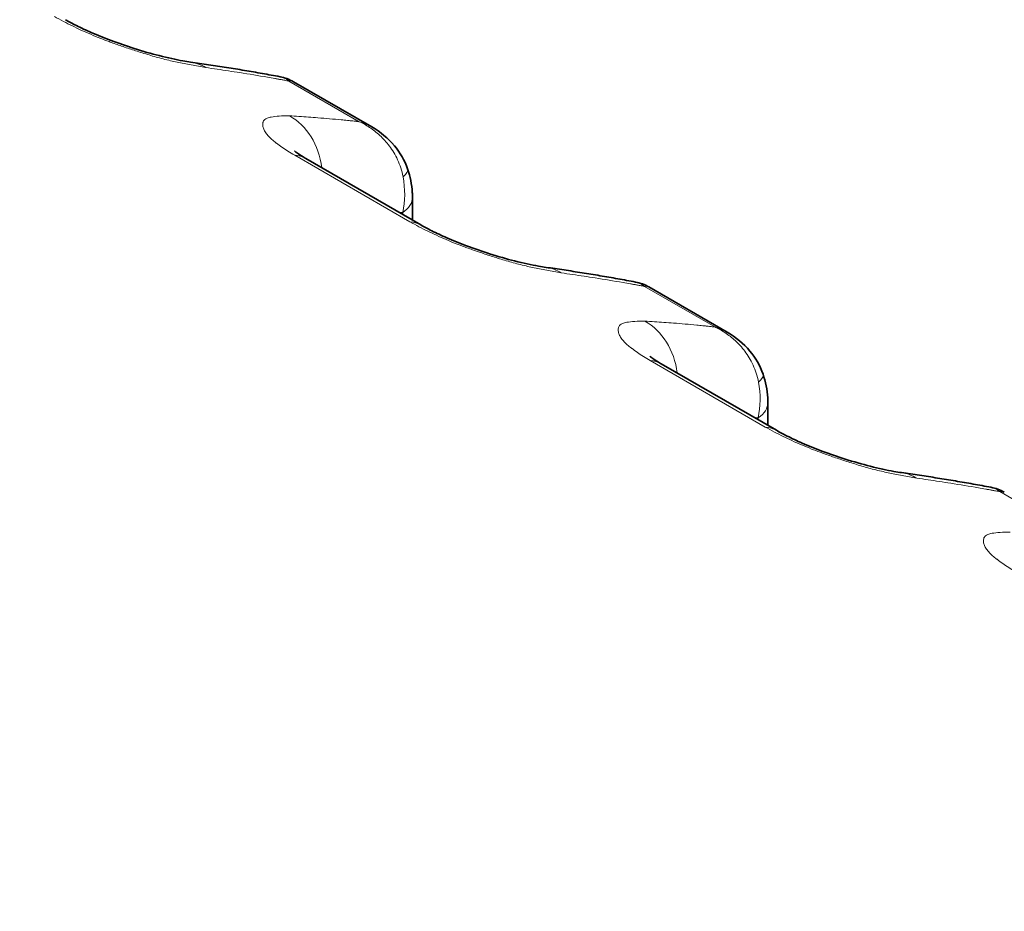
# Model space of a CAD drawing. Header units: millimetres. Extents: x 5 to 415, y 5 to 292.
# Tile 137 of 199: x 321.35 to 324.89, y 251.09 to 254.3. Entities that reach past the tile are written whole.
import ezdxf

# ---------------------------------------------------------------- set-up
doc = ezdxf.new("R2010")
doc.units = ezdxf.units.MM
doc.layers.add('Sichtbar (ISO)', color=7, linetype='Continuous', lineweight=35)
doc.layers.add('Sichtbar schmal (ISO)', color=7, linetype='Continuous', lineweight=18)

msp = doc.modelspace()

# ---------------------------------------------------------------- linework, layer by layer
at = {"layer": 'Sichtbar (ISO)'}
for p, q in [((322.33267597, 254.07326786), (322.33268735, 254.07326129)), ((322.61459323, 253.91050437), (322.33268826, 254.07326228)), ((322.7908801, 253.55844135), (322.37715663, 253.79730471)), ((322.76057416, 253.65840087), (322.76057416, 253.5759385)), ((323.61004689, 253.33577741), (323.61005828, 253.33577084)), ((323.89196415, 253.17301393), (323.61005918, 253.33577184)), ((324.06825103, 252.82095091), (323.65452756, 253.05981426)), ((324.03794509, 252.92091043), (324.03794509, 252.83844805)), ((324.88741781, 252.59828697), (324.8874292, 252.5982804))]:
    msp.add_line(p, q, dxfattribs=at)
for centre, start_param, end_param in [((322.25215663, 253.58079836), 0, 0.0003776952), ((322.6658801, 253.341935), 6.2827988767, 6.2831853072), ((323.52952756, 252.84330791), 0, 0.0003776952), ((323.94325103, 252.60444456), 6.2827988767, 6.2831853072)]:
    msp.add_ellipse(centre, major_axis=(0.125, 0.21650635), ratio=0.5773502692, start_param=start_param, end_param=end_param, dxfattribs=at)
for points, knots in [([(293.75771256, 266.096062), (298.92426688, 263.1131705), (304.0908212, 260.13027899), (314.42392984, 254.16449598), (319.59048415, 251.18160448), (324.75701338, 248.19869781)], [0.0000081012, 0.0000081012, 0.0000081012, 0.0000081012, 4.3839604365, 4.3839604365, 8.7679127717, 8.7679127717, 8.7679127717, 8.7679127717]), ([(309.36347627, 257.21065464), (311.94676485, 255.71918285), (314.53005343, 254.22771106), (319.69663059, 251.24476749), (322.27991917, 249.7532957), (324.86321487, 248.26182823)], [-4.3840048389, -4.3840048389, -4.3840048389, -4.3840048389, -2.1920049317, -2.1920049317, -0.0000050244, -0.0000050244, -0.0000050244, -0.0000050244]), ([(321.51355747, 254.2959039), (321.52482667, 254.28938756), (321.53828238, 254.28216176), (321.56922372, 254.26665867), (321.58740523, 254.2581796), (321.62899384, 254.24003957), (321.65313919, 254.23030682), (321.7049522, 254.21087159), (321.73316506, 254.20117896), (321.79164291, 254.18265534), (321.82221686, 254.17397728), (321.8819287, 254.15876948), (321.9111941, 254.15246199), (321.94567147, 254.14632343), (321.95488549, 254.14485808), (321.96321251, 254.14368938)], [0, 0, 0, 0, 0.01121291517, 0.01121291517, 0.02397808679, 0.02397808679, 0.0394077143, 0.0394077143, 0.0571825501, 0.0571825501, 0.07772431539, 0.07772431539, 0.10086043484, 0.10086043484, 0.1102011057, 0.1102011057, 0.1102011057, 0.1102011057]), ([(321.96321268, 254.14369058), (321.98483442, 254.14065663), (322.00641783, 254.13752744), (322.04950828, 254.1310784), (322.07101531, 254.12775854), (322.11395073, 254.1209284), (322.13537911, 254.11741811), (322.17815622, 254.11020715), (322.19950495, 254.10650648), (322.24212177, 254.09891484), (322.26338986, 254.09502386), (322.28461713, 254.09103777)], [0.530186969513, 0.530186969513, 0.530186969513, 0.530186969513, 0.536686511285, 0.536686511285, 0.543186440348, 0.543186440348, 0.549686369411, 0.549686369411, 0.556186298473, 0.556186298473, 0.562686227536, 0.562686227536, 0.562686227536, 0.562686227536]), ([(322.61468362, 253.91045172), (322.64505998, 253.89289123), (322.67297793, 253.86999903), (322.71603089, 253.81873123), (322.73264521, 253.79026493), (322.74305225, 253.76006525)], [0, 0, 0, 0, 0.021203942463, 0.021203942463, 0.040473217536, 0.040473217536, 0.040473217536, 0.040473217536]), ([(322.33670289, 253.8241298), (322.33670289, 253.8241298), (322.33753455, 253.8233853), (322.34144787, 253.82027967), (322.34541535, 253.81731489), (322.35692622, 253.8095121), (322.36510218, 253.80433601), (322.37531016, 253.79837264), (322.37620429, 253.79785373), (322.37710941, 253.79733195)], [0.04565749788, 0.04565749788, 0.04565749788, 0.04565749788, 0.051319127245, 0.051319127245, 0.059485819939, 0.059485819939, 0.068998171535, 0.068998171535, 0.069898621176, 0.069898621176, 0.069898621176, 0.069898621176]), ([(322.74305215, 253.76006555), (322.7525801, 253.7324197), (322.75839456, 253.70364109), (322.76040319, 253.66976279), (322.76057413, 253.66407259), (322.76057416, 253.65840114)], [0, 0, 0, 0, 0.017736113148, 0.017736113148, 0.021321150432, 0.021321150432, 0.021321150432, 0.021321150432]), ([(322.7909284, 253.55841345), (322.8021976, 253.55189711), (322.81565331, 253.54467132), (322.84659464, 253.52916823), (322.86477615, 253.52068915), (322.90636476, 253.50254912), (322.93051012, 253.49281637), (322.98232313, 253.47338114), (323.01053598, 253.46368852), (323.06901384, 253.44516489), (323.09958779, 253.43648683), (323.15929963, 253.42127903), (323.18856503, 253.41497154), (323.2230424, 253.40883298), (323.23225641, 253.40736763), (323.24058344, 253.40619894)], [0, 0, 0, 0, 0.01121291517, 0.01121291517, 0.02397808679, 0.02397808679, 0.0394077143, 0.0394077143, 0.05718255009, 0.05718255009, 0.07772431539, 0.07772431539, 0.10086043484, 0.10086043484, 0.1102011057, 0.1102011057, 0.1102011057, 0.1102011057]), ([(323.24058361, 253.40620013), (323.26220535, 253.40316618), (323.28378875, 253.40003699), (323.3268792, 253.39358795), (323.34838624, 253.39026809), (323.39132165, 253.38343795), (323.41275003, 253.37992766), (323.45552714, 253.3727167), (323.47687588, 253.36901603), (323.5194927, 253.36142439), (323.54076078, 253.35753342), (323.56198806, 253.35354732)], [0.530186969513, 0.530186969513, 0.530186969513, 0.530186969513, 0.536686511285, 0.536686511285, 0.543186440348, 0.543186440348, 0.549686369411, 0.549686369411, 0.556186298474, 0.556186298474, 0.562686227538, 0.562686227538, 0.562686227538, 0.562686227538]), ([(323.89205455, 253.17296127), (323.9224309, 253.15540078), (323.95034885, 253.13250858), (323.99340182, 253.08124078), (324.01001613, 253.05277448), (324.02042318, 253.0225748)], [0, 0, 0, 0, 0.021203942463, 0.021203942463, 0.040473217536, 0.040473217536, 0.040473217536, 0.040473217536]), ([(323.61407381, 253.08663935), (323.61407381, 253.08663935), (323.61490548, 253.08589485), (323.6188188, 253.08278922), (323.62278627, 253.07982444), (323.63429715, 253.07202166), (323.6424731, 253.06684556), (323.65268109, 253.0608822), (323.65357522, 253.06036329), (323.65448034, 253.0598415)], [0.045657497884, 0.045657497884, 0.045657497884, 0.045657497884, 0.051319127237, 0.051319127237, 0.059485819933, 0.059485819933, 0.06899817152, 0.06899817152, 0.069898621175, 0.069898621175, 0.069898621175, 0.069898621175]), ([(324.02042307, 253.02257511), (324.02995103, 252.99492926), (324.03576548, 252.96615064), (324.03777411, 252.93227235), (324.03794506, 252.92658215), (324.03794509, 252.9209107)], [0, 0, 0, 0, 0.017736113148, 0.017736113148, 0.021321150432, 0.021321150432, 0.021321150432, 0.021321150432]), ([(324.06829932, 252.820923), (324.07956852, 252.81440666), (324.09302423, 252.80718087), (324.12396557, 252.79167778), (324.14214707, 252.78319871), (324.18373569, 252.76505867), (324.20788104, 252.75532593), (324.25969405, 252.73589069), (324.28790691, 252.72619807), (324.34638476, 252.70767445), (324.37695871, 252.69899638), (324.43667055, 252.68378858), (324.46593595, 252.6774811), (324.50041332, 252.67134254), (324.50962733, 252.66987719), (324.51795436, 252.66870849)], [0, 0, 0, 0, 0.01121291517, 0.01121291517, 0.02397808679, 0.02397808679, 0.0394077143, 0.0394077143, 0.05718255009, 0.05718255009, 0.07772431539, 0.07772431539, 0.10086043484, 0.10086043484, 0.1102011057, 0.1102011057, 0.1102011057, 0.1102011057]), ([(324.51795453, 252.66870968), (324.53957627, 252.66567574), (324.56115968, 252.66254654), (324.60425013, 252.6560975), (324.62575716, 252.65277765), (324.66869258, 252.6459475), (324.69012096, 252.64243721), (324.73289807, 252.63522625), (324.7542468, 252.63152559), (324.79686362, 252.62393394), (324.81813171, 252.62004297), (324.83935898, 252.61605688)], [0.530186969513, 0.530186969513, 0.530186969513, 0.530186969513, 0.536686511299, 0.536686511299, 0.543186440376, 0.543186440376, 0.549686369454, 0.549686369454, 0.556186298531, 0.556186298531, 0.562686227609, 0.562686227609, 0.562686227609, 0.562686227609])]:
    msp.add_open_spline(points, degree=3, knots=knots, dxfattribs=at)
for points in [[(322.28461742, 254.09103929), (322.30140175, 254.08789172), (322.31788434, 254.0817966), (322.33267672, 254.0732685)], [(322.61468247, 253.91045111), (322.61465227, 253.91046857), (322.61462208, 253.91048601), (322.61459187, 253.91050345)], [(323.56198834, 253.35354884), (323.57877267, 253.35040128), (323.59525526, 253.34430615), (323.61004764, 253.33577806)], [(323.89205339, 253.17296066), (323.8920232, 253.17297812), (323.891993, 253.17299557), (323.89196279, 253.17301301)], [(324.83935927, 252.6160584), (324.8561436, 252.61291083), (324.87262619, 252.60681571), (324.88741857, 252.59828761)]]:
    msp.add_open_spline(points, degree=3, dxfattribs=at)
at = {"layer": 'Sichtbar schmal (ISO)'}
for p, q in [((322.3165306, 254.07545968), (322.56935941, 253.92948888)), ((322.33419476, 253.94073266), (322.33419473, 253.94073421)), ((322.33738606, 253.80883864), (322.75110953, 253.56997528)), ((322.72548087, 253.6027339), (322.72548087, 253.59619962)), ((323.59390152, 253.33796923), (323.84673033, 253.19199844)), ((323.61156569, 253.20324221), (323.61156565, 253.20324376)), ((323.61475699, 253.07134819), (324.02848046, 252.83248484)), ((324.00285179, 252.86524345), (324.00285179, 252.85870917)), ((324.87127245, 252.60047879), (325.1594566, 252.43409558))]:
    msp.add_line(p, q, dxfattribs=at)
for centre, major_axis, ratio, start_param, end_param in [((321.92846947, 253.89611653), (0.03473935, 0.24757459), 0.7447435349, 5.9720320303, 6.2831643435), ((316.27497399, 240.89924422), (8.40335929, 12.21295619), 0.6254715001, 0.2800185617, 0.2902988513), ((316.27496467, 240.89925063), (8.40335892, 12.21295565), 0.6254715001, 0.2772899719, 0.2800185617), ((316.27493334, 240.89927219), (8.40335765, 12.21295381), 0.6254715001, 0.2743311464, 0.2755387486), ((322.22858354, 253.72284554), (0.01410724, 0.24960165), 0.8315663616, 4.9257870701, 5.9047544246), ((317.49922547, 240.19079483), (6.46392549, 13.34291889), 0.5248348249, 0.1924160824, 0.202696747), ((317.49923663, 240.19078942), (6.4639252, 13.34291829), 0.5248348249, 0.1897180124, 0.1924160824), ((317.49927399, 240.19077133), (6.46392423, 13.34291628), 0.5248348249, 0.1867646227, 0.1879351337), ((322.25215663, 253.58079836), (0.125, 0.21650635), 0.5773502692, 0.0003776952, 0.2823133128), ((322.60123863, 253.71118892), (0.14181349, 0.04887673), 0.2601606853, 5.7009537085, 6.2831743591), ((322.53841929, 253.69480099), (0.04526728, -0.25120144), 0.7515686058, 1.0644897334, 1.5823592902), ((322.61057416, 253.65840087), (0.15, 0), 0.5773502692, 5.5850541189, 6.2831884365), ((317.68201359, 240.10224383), (6.35504315, 13.11816254), 0.5248348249, 0.1770023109, 0.1788171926), ((322.6658801, 253.341935), (0.125, 0.21650635), 0.5773502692, 0, 0.2823133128), ((323.2058404, 253.15862608), (0.03473935, 0.24757459), 0.7447435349, 5.9720320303, 6.2831643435), ((317.55234489, 240.16175379), (8.40335933, 12.21295617), 0.6254714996, 0.2800185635, 0.2902988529), ((317.55233558, 240.1617602), (8.40335895, 12.21295562), 0.6254714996, 0.2772899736, 0.2800185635), ((317.55230424, 240.16178176), (8.40335769, 12.21295378), 0.6254714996, 0.2743311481, 0.2755387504), ((323.50595447, 252.9853551), (0.01410724, 0.24960165), 0.8315663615, 4.9257870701, 5.9047544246), ((318.77659638, 239.45330439), (6.4639255, 13.34291888), 0.5248348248, 0.1924160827, 0.2026967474), ((318.77660755, 239.45329898), (6.46392521, 13.34291828), 0.5248348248, 0.1897180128, 0.1924160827), ((318.7766449, 239.45328088), (6.46392424, 13.34291628), 0.5248348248, 0.186764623, 0.187935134), ((323.52952756, 252.84330791), (0.125, 0.21650635), 0.5773502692, 0.0003776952, 0.2823133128), ((323.81579021, 252.95731055), (0.04526728, -0.25120145), 0.7515686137, 1.0644897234, 1.5823592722), ((323.87860955, 252.97369848), (0.14181349, 0.04887673), 0.2601606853, 5.7009537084, 6.2831743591), ((323.88794509, 252.92091043), (0.15, 0), 0.5773502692, 5.5850541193, 6.2831884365), ((318.95938451, 239.36475339), (6.35504316, 13.11816253), 0.5248348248, 0.1770023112, 0.178817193), ((323.94325103, 252.60444456), (0.125, 0.21650635), 0.5773502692, 0, 0.2823133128), ((324.48321132, 252.42113564), (0.03473935, 0.24757459), 0.7447435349, 5.9720320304, 6.2831643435), ((318.82971582, 239.42426334), (8.40335932, 12.21295617), 0.6254714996, 0.2800185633, 0.2902988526), ((318.8297065, 239.42426975), (8.40335895, 12.21295563), 0.6254714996, 0.2772899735, 0.2800185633), ((318.82967517, 239.42429131), (8.40335768, 12.21295379), 0.6254714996, 0.274331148, 0.2755387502)]:
    msp.add_ellipse(centre, major_axis=major_axis, ratio=ratio, start_param=start_param, end_param=end_param, dxfattribs=at)
for points, knots in [([(321.47373861, 254.30746573), (321.48451761, 254.30140122), (321.49550956, 254.29545299), (321.50660811, 254.2896477), (321.5171354, 254.28414122), (321.5277597, 254.27876331), (321.53840052, 254.27354317), (321.54873918, 254.26847126), (321.55909351, 254.26354827), (321.56937568, 254.25879862), (321.58093191, 254.25346044), (321.59242092, 254.24836586), (321.60414284, 254.24336313), (321.61578501, 254.23839443), (321.62766278, 254.23351473), (321.64011616, 254.2286083), (321.64986829, 254.22476612), (321.65997477, 254.22090828), (321.67058923, 254.2170021), (321.67330302, 254.21600341), (321.67605124, 254.21499776), (321.67882826, 254.21398766), (321.69227425, 254.20909691), (321.70639751, 254.20410767), (321.72056511, 254.19925688), (321.73576855, 254.19405144), (321.75101641, 254.18900777), (321.76559581, 254.18430442), (321.77372503, 254.18168192), (321.78164766, 254.17916315), (321.78925866, 254.1767633), (321.79788682, 254.17404271), (321.8060541, 254.1715368), (321.81399755, 254.16916481), (321.83113599, 254.16404712), (321.8472793, 254.15952182), (321.86447244, 254.15512709), (321.87312095, 254.15291645), (321.88202547, 254.15074609), (321.89136334, 254.14860813), (321.89890632, 254.14688112), (321.90679451, 254.14513795), (321.91495134, 254.14339498), (321.93097788, 254.13997039), (321.94802816, 254.13655182), (321.96569771, 254.1332185), (321.98255833, 254.13003779), (321.99999097, 254.12693597), (322.01787681, 254.12389719)], [0, 0, 0, 0, 0.0696834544, 0.0696834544, 0.0696834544, 0.1357801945, 0.1357801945, 0.1357801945, 0.2, 0.2, 0.2, 0.2721771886, 0.2721771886, 0.2721771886, 0.3438633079, 0.3438633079, 0.3438633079, 0.4, 0.4, 0.4, 0.4143524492, 0.4143524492, 0.4143524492, 0.4838452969, 0.4838452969, 0.4838452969, 0.5584189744, 0.5584189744, 0.5584189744, 0.6, 0.6, 0.6, 0.6471380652, 0.6471380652, 0.6471380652, 0.7488411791, 0.7488411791, 0.7488411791, 0.8, 0.8, 0.8, 0.8413253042, 0.8413253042, 0.8413253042, 0.9225212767, 0.9225212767, 0.9225212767, 1, 1, 1, 1]), ([(322.01787681, 254.12389719), (322.0315005, 254.12198488), (322.04523771, 254.12002141), (322.05886529, 254.1180284), (322.07252798, 254.11603025), (322.08608077, 254.11400314), (322.09962943, 254.11194123), (322.11317809, 254.10987932), (322.12672248, 254.10778229), (322.14020754, 254.10566532)], [0.00085647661, 0.00085647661, 0.00085647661, 0.00085647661, 0.33333333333, 0.33333333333, 0.33333333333, 0.66666666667, 0.66666666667, 0.66666666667, 1, 1, 1, 1]), ([(322.31653079, 254.07546012), (322.31128372, 254.07994583), (322.30515897, 254.08387711), (322.29849433, 254.08676838), (322.29412745, 254.08866283), (322.28953181, 254.09011742), (322.28461667, 254.09103983)], [0, 0, 0, 0, 0.2, 0.2, 0.2, 0.33104608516, 0.33104608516, 0.33104608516, 0.33104608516]), ([(322.28303722, 254.08153293), (322.28107469, 254.0818864), (322.27911981, 254.08223682), (322.27715805, 254.08258685), (322.27519629, 254.08293689), (322.27322764, 254.08328652), (322.27129372, 254.08362903), (322.26948101, 254.08395007), (322.26769879, 254.0842648), (322.2661839, 254.08453127)], [0, 0, 0, 0, 0.33333333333, 0.33333333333, 0.33333333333, 0.66666666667, 0.66666666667, 0.66666666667, 0.97910779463, 0.97910779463, 0.97910779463, 0.97910779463]), ([(322.29467176, 254.0794274), (322.29674878, 254.07905501), (322.29912225, 254.07862743), (322.30150576, 254.07819201), (322.30402316, 254.07773213), (322.30655182, 254.07726363), (322.30905975, 254.07680611), (322.31156767, 254.07634859), (322.31405486, 254.07590203), (322.31653078, 254.07546012)], [0.01772805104, 0.01772805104, 0.01772805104, 0.01772805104, 0.33333333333, 0.33333333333, 0.33333333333, 0.66666666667, 0.66666666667, 0.66666666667, 1, 1, 1, 1]), ([(322.31653079, 254.07546012), (322.32091185, 254.07633388), (322.32494355, 254.07616579), (322.32849087, 254.07508393), (322.32997086, 254.07463256), (322.33136659, 254.0740229), (322.33267597, 254.07326786)], [0, 0, 0, 0, 0.1488141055, 0.1488141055, 0.1488141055, 0.21090149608, 0.21090149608, 0.21090149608, 0.21090149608]), ([(322.31828415, 253.95045721), (322.30486016, 253.95054281), (322.29275019, 253.95021664), (322.28206326, 253.94953097), (322.27080469, 253.94880862), (322.26113084, 253.94767619), (322.25324535, 253.94621108), (322.25032997, 253.9456694), (322.24765829, 253.94508314), (322.2452397, 253.94446002), (322.24013345, 253.94314447), (322.23633349, 253.94156813), (322.23333675, 253.93979469), (322.22868175, 253.9370399), (322.22588953, 253.93384019), (322.22428033, 253.92980181), (322.22384781, 253.92871638), (322.22350941, 253.92756634), (322.22327377, 253.92633521), (322.22278591, 253.9237863), (322.22246529, 253.92100392), (322.22253143, 253.91799354), (322.22261465, 253.91420596), (322.22332528, 253.91005223), (322.22482489, 253.90566689), (322.22622981, 253.90155847), (322.22832599, 253.89724888), (322.23092833, 253.89296695), (322.23361278, 253.88854993), (322.23711589, 253.8840591), (322.24124135, 253.8795126), (322.24534227, 253.87499315), (322.25005798, 253.87041724), (322.25534046, 253.86574256), (322.25976467, 253.86182738), (322.26458937, 253.85784129), (322.26986114, 253.8537365), (322.27068936, 253.85309162), (322.27152695, 253.8524444), (322.27237403, 253.85179485), (322.27832603, 253.84723076), (322.2847447, 253.84255143), (322.29165617, 253.83776337), (322.29835226, 253.83312452), (322.3055112, 253.8283834), (322.313149, 253.82354521), (322.32075204, 253.81872904), (322.32882997, 253.81381623), (322.33738606, 253.80883864)], [0, 0, 0, 0, 0.0818672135, 0.0818672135, 0.0818672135, 0.1681134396, 0.1681134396, 0.1681134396, 0.2, 0.2, 0.2, 0.2673204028, 0.2673204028, 0.2673204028, 0.371893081, 0.371893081, 0.371893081, 0.4, 0.4, 0.4, 0.4581919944, 0.4581919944, 0.4581919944, 0.5314075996, 0.5314075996, 0.5314075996, 0.6, 0.6, 0.6, 0.6707564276, 0.6707564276, 0.6707564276, 0.7410920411, 0.7410920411, 0.7410920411, 0.8, 0.8, 0.8, 0.8092547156, 0.8092547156, 0.8092547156, 0.8742830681, 0.8742830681, 0.8742830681, 0.9372848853, 0.9372848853, 0.9372848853, 1, 1, 1, 1]), ([(322.42104305, 253.94350772), (322.40965226, 253.94441747), (322.39826033, 253.94527373), (322.38688648, 253.94608178), (322.37551264, 253.94688983), (322.36415702, 253.94764998), (322.35269282, 253.94838122), (322.34125752, 253.94911062), (322.3297139, 253.94981054), (322.31828415, 253.95045721)], [0, 0, 0, 0, 0.33333333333, 0.33333333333, 0.33333333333, 0.66666666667, 0.66666666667, 0.66666666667, 0.99915973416, 0.99915973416, 0.99915973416, 0.99915973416]), ([(322.52657598, 253.93406625), (322.52791095, 253.93392882), (322.52951512, 253.93376398), (322.53114829, 253.93359533), (322.53278146, 253.93342668), (322.53444365, 253.93325427), (322.53609674, 253.93308276), (322.53774983, 253.93291126), (322.53939384, 253.93274067), (322.5410407, 253.93256984)], [0, 0, 0, 0, 0.3333333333, 0.3333333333, 0.3333333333, 0.6666666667, 0.6666666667, 0.6666666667, 1, 1, 1, 1]), ([(322.56935959, 253.92948933), (322.56720305, 253.92974651), (322.56505591, 253.92999638), (322.56293177, 253.93023198), (322.56080763, 253.93046758), (322.55870648, 253.93068891), (322.556591, 253.93091638), (322.55447553, 253.93114385), (322.55234569, 253.93137736), (322.55049959, 253.93157955)], [0, 0, 0, 0, 0.33333333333, 0.33333333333, 0.33333333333, 0.66666666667, 0.66666666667, 0.66666666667, 0.99999955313, 0.99999955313, 0.99999955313, 0.99999955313]), ([(322.72667838, 253.73172475), (322.72250264, 253.7538207), (322.71562707, 253.77427403), (322.70714556, 253.7926826), (322.69866406, 253.81109117), (322.68860274, 253.82746599), (322.67774347, 253.84202482), (322.6668842, 253.85658364), (322.65521981, 253.86931905), (322.64314265, 253.88043099), (322.63106548, 253.89154293), (322.61857764, 253.90103444), (322.60617023, 253.90914581), (322.59376282, 253.91725717), (322.58142941, 253.92397679), (322.56935885, 253.92948754)], [0, 0, 0, 0, 0.2, 0.2, 0.2, 0.4, 0.4, 0.4, 0.6, 0.6, 0.6, 0.8, 0.8, 0.8, 0.99999999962, 0.99999999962, 0.99999999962, 0.99999999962]), ([(322.61459187, 253.91050345), (322.61053982, 253.91284312), (322.60634189, 253.91506772), (322.60200595, 253.91715765), (322.59185008, 253.9220528), (322.58093858, 253.92620351), (322.5693596, 253.92948934)], [0.79141573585, 0.79141573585, 0.79141573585, 0.79141573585, 0.85382403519, 0.85382403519, 0.85382403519, 0.99999999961, 0.99999999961, 0.99999999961, 0.99999999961]), ([(322.75110953, 253.56997528), (322.76188854, 253.56391077), (322.77288048, 253.55796254), (322.78397903, 253.55215726), (322.79450633, 253.54665078), (322.80513062, 253.54127287), (322.81577145, 253.53605272), (322.82611011, 253.53098081), (322.83646443, 253.52605782), (322.84674661, 253.52130817), (322.85830283, 253.51596999), (322.86979185, 253.51087542), (322.88151377, 253.50587268), (322.89315593, 253.50090398), (322.9050337, 253.49602429), (322.91748709, 253.49111785), (322.92723921, 253.48727567), (322.9373457, 253.48341783), (322.94796015, 253.47951166), (322.95067394, 253.47851297), (322.95342217, 253.47750731), (322.95619918, 253.47649722), (322.96964517, 253.47160646), (322.98376843, 253.46661722), (322.99793604, 253.46176644), (323.01313948, 253.45656099), (323.02838733, 253.45151733), (323.04296673, 253.44681398), (323.05109596, 253.44419147), (323.05901858, 253.44167271), (323.06662958, 253.43927285), (323.07525774, 253.43655227), (323.08342502, 253.43404635), (323.09136847, 253.43167437), (323.10850691, 253.42655668), (323.12465023, 253.42203137), (323.14184336, 253.41763664), (323.15049188, 253.415426), (323.1593964, 253.41325565), (323.16873426, 253.41111768), (323.17627725, 253.40939067), (323.18416543, 253.4076475), (323.19232226, 253.40590453), (323.2083488, 253.40247994), (323.22539908, 253.39906137), (323.24306864, 253.39572806), (323.25992926, 253.39254734), (323.27736189, 253.38944552), (323.29524773, 253.38640674)], [0, 0, 0, 0, 0.0696834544, 0.0696834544, 0.0696834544, 0.1357801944, 0.1357801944, 0.1357801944, 0.2, 0.2, 0.2, 0.2721771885, 0.2721771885, 0.2721771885, 0.3438633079, 0.3438633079, 0.3438633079, 0.4, 0.4, 0.4, 0.4143524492, 0.4143524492, 0.4143524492, 0.4838452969, 0.4838452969, 0.4838452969, 0.5584189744, 0.5584189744, 0.5584189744, 0.6, 0.6, 0.6, 0.6471380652, 0.6471380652, 0.6471380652, 0.7488411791, 0.7488411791, 0.7488411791, 0.8, 0.8, 0.8, 0.8413253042, 0.8413253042, 0.8413253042, 0.9225212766, 0.9225212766, 0.9225212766, 1, 1, 1, 1]), ([(323.29524773, 253.38640674), (323.30887142, 253.38449443), (323.32260863, 253.38253096), (323.33623621, 253.38053795), (323.3498989, 253.3785398), (323.36345169, 253.37651269), (323.37700035, 253.37445078), (323.39054901, 253.37238887), (323.40409341, 253.37029185), (323.41757847, 253.36817487)], [0.00085647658, 0.00085647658, 0.00085647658, 0.00085647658, 0.33333333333, 0.33333333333, 0.33333333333, 0.66666666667, 0.66666666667, 0.66666666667, 1, 1, 1, 1]), ([(323.56040814, 253.34404248), (323.55844562, 253.34439595), (323.55649074, 253.34474637), (323.55452898, 253.3450964), (323.55256722, 253.34544644), (323.55059857, 253.34579608), (323.54866464, 253.34613858), (323.54685193, 253.34645962), (323.54506971, 253.34677435), (323.54355483, 253.34704083)], [0, 0, 0, 0, 0.33333333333, 0.33333333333, 0.33333333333, 0.66666666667, 0.66666666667, 0.66666666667, 0.97910779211, 0.97910779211, 0.97910779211, 0.97910779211]), ([(323.59390171, 253.33796968), (323.58865465, 253.34245539), (323.58252989, 253.34638666), (323.57586525, 253.34927794), (323.57149837, 253.35117239), (323.56690273, 253.35262697), (323.5619876, 253.35354938)], [0, 0, 0, 0, 0.2, 0.2, 0.2, 0.33104607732, 0.33104607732, 0.33104607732, 0.33104607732]), ([(323.57204268, 253.34193696), (323.57411971, 253.34156456), (323.57649317, 253.34113698), (323.57887669, 253.34070156), (323.58139409, 253.34024169), (323.58392274, 253.33977319), (323.58643067, 253.33931566), (323.58893859, 253.33885814), (323.59142579, 253.33841159), (323.59390171, 253.33796967)], [0.01772805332, 0.01772805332, 0.01772805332, 0.01772805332, 0.33333333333, 0.33333333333, 0.33333333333, 0.66666666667, 0.66666666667, 0.66666666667, 1, 1, 1, 1]), ([(323.59390171, 253.33796968), (323.59828277, 253.33884344), (323.60231447, 253.33867534), (323.60586179, 253.33759348), (323.60734179, 253.33714212), (323.60873751, 253.33653245), (323.61004689, 253.33577741)], [0, 0, 0, 0, 0.1488141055, 0.1488141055, 0.1488141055, 0.21090149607, 0.21090149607, 0.21090149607, 0.21090149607]), ([(323.59565508, 253.21296677), (323.58223108, 253.21305237), (323.57012111, 253.21272619), (323.55943418, 253.21204052), (323.54817562, 253.21131817), (323.53850176, 253.21018575), (323.53061628, 253.20872063), (323.52770089, 253.20817895), (323.52502921, 253.20759269), (323.52261062, 253.20696958), (323.51750437, 253.20565403), (323.51370441, 253.20407768), (323.51070768, 253.20230424), (323.50605268, 253.19954945), (323.50326045, 253.19634974), (323.50165126, 253.19231137), (323.50121874, 253.19122594), (323.50088033, 253.19007589), (323.50064469, 253.18884476), (323.50015683, 253.18629586), (323.49983621, 253.18351347), (323.49990236, 253.18050309), (323.49998557, 253.17671551), (323.5006962, 253.17256178), (323.50219582, 253.16817644), (323.50360074, 253.16406802), (323.50569691, 253.15975843), (323.50829926, 253.1554765), (323.5109837, 253.15105948), (323.51448682, 253.14656865), (323.51861227, 253.14202216), (323.52271319, 253.1375027), (323.5274289, 253.1329268), (323.53271138, 253.12825211), (323.53713559, 253.12433694), (323.54196029, 253.12035084), (323.54723207, 253.11624605), (323.54806029, 253.11560117), (323.54889788, 253.11495396), (323.54974496, 253.1143044), (323.55569695, 253.10974031), (323.56211563, 253.10506099), (323.5690271, 253.10027292), (323.57572318, 253.09563408), (323.58288213, 253.09089296), (323.59051993, 253.08605477), (323.59812297, 253.08123859), (323.6062009, 253.07632578), (323.61475699, 253.07134819)], [0, 0, 0, 0, 0.0818672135, 0.0818672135, 0.0818672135, 0.1681134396, 0.1681134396, 0.1681134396, 0.2, 0.2, 0.2, 0.2673204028, 0.2673204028, 0.2673204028, 0.371893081, 0.371893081, 0.371893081, 0.4, 0.4, 0.4, 0.4581919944, 0.4581919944, 0.4581919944, 0.5314075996, 0.5314075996, 0.5314075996, 0.6, 0.6, 0.6, 0.6707564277, 0.6707564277, 0.6707564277, 0.7410920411, 0.7410920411, 0.7410920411, 0.8, 0.8, 0.8, 0.8092547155, 0.8092547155, 0.8092547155, 0.8742830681, 0.8742830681, 0.8742830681, 0.9372848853, 0.9372848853, 0.9372848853, 1, 1, 1, 1]), ([(323.69841397, 253.20601727), (323.68702319, 253.20692702), (323.67563125, 253.20778328), (323.66425741, 253.20859133), (323.65288357, 253.20939938), (323.64152795, 253.21015954), (323.63006375, 253.21089078), (323.61862845, 253.21162018), (323.60708483, 253.21232009), (323.59565508, 253.21296677)], [0, 0, 0, 0, 0.33333333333, 0.33333333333, 0.33333333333, 0.66666666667, 0.66666666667, 0.66666666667, 0.99915973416, 0.99915973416, 0.99915973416, 0.99915973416]), ([(323.8039469, 253.1965758), (323.80528188, 253.19643837), (323.80688605, 253.19627354), (323.80851922, 253.19610488), (323.81015238, 253.19593623), (323.81181457, 253.19576382), (323.81346767, 253.19559232), (323.81512076, 253.19542081), (323.81676477, 253.19525022), (323.81841162, 253.1950794)], [0, 0, 0, 0, 0.3333333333, 0.3333333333, 0.3333333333, 0.6666666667, 0.6666666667, 0.6666666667, 1, 1, 1, 1]), ([(323.84673052, 253.19199888), (323.84457397, 253.19225607), (323.84242684, 253.19250593), (323.8403027, 253.19274153), (323.83817855, 253.19297713), (323.8360774, 253.19319846), (323.83396193, 253.19342593), (323.83184645, 253.19365341), (323.82971661, 253.19388691), (323.82787051, 253.1940891)], [0, 0, 0, 0, 0.33333333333, 0.33333333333, 0.33333333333, 0.66666666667, 0.66666666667, 0.66666666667, 0.99999955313, 0.99999955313, 0.99999955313, 0.99999955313]), ([(324.0040493, 252.9942343), (323.99987356, 253.01633027), (323.99299798, 253.03678362), (323.98451647, 253.05519219), (323.97603496, 253.07360077), (323.96597363, 253.08997559), (323.95511436, 253.10453442), (323.94425509, 253.11909324), (323.9325907, 253.13182864), (323.92051353, 253.14294058), (323.90843636, 253.15405251), (323.89594853, 253.16354402), (323.88354112, 253.17165538), (323.87113372, 253.17976673), (323.85880032, 253.18648635), (323.84672978, 253.1919971)], [0, 0, 0, 0, 0.2, 0.2, 0.2, 0.4, 0.4, 0.4, 0.6, 0.6, 0.6, 0.8, 0.8, 0.8, 0.9999999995, 0.9999999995, 0.9999999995, 0.9999999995]), ([(323.89196279, 253.17301301), (323.88791074, 253.17535267), (323.88371282, 253.17757727), (323.87937688, 253.17966721), (323.86922101, 253.18456235), (323.85830951, 253.18871306), (323.84673052, 253.19199889)], [0.79141573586, 0.79141573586, 0.79141573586, 0.79141573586, 0.85382403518, 0.85382403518, 0.85382403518, 0.99999999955, 0.99999999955, 0.99999999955, 0.99999999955]), ([(324.02848046, 252.83248484), (324.03925946, 252.82642032), (324.05025141, 252.8204721), (324.06134996, 252.81466681), (324.07187725, 252.80916033), (324.08250154, 252.80378242), (324.09314237, 252.79856228), (324.10348103, 252.79349037), (324.11383536, 252.78856738), (324.12411753, 252.78381772), (324.13567375, 252.77847954), (324.14716277, 252.77338497), (324.15888469, 252.76838223), (324.17052686, 252.76341354), (324.18240462, 252.75853384), (324.19485801, 252.7536274), (324.20461014, 252.74978522), (324.21471662, 252.74592738), (324.22533107, 252.74202121), (324.22804487, 252.74102252), (324.23079309, 252.74001686), (324.23357011, 252.73900677), (324.2470161, 252.73411602), (324.26113935, 252.72912678), (324.27530696, 252.72427599), (324.2905104, 252.71907054), (324.30575826, 252.71402688), (324.32033766, 252.70932353), (324.32846688, 252.70670102), (324.3363895, 252.70418226), (324.3440005, 252.7017824), (324.35262866, 252.69906182), (324.36079595, 252.6965559), (324.36873939, 252.69418392), (324.38587784, 252.68906623), (324.40202115, 252.68454092), (324.41921429, 252.6801462), (324.4278628, 252.67793555), (324.43676732, 252.6757652), (324.44610519, 252.67362724), (324.45364817, 252.67190023), (324.46153636, 252.67015706), (324.46969319, 252.66841408), (324.48571973, 252.66498949), (324.50277001, 252.66157093), (324.52043956, 252.65823761), (324.53730018, 252.65505689), (324.55473282, 252.65195507), (324.57261866, 252.6489163)], [0, 0, 0, 0, 0.0696834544, 0.0696834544, 0.0696834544, 0.1357801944, 0.1357801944, 0.1357801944, 0.2, 0.2, 0.2, 0.2721771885, 0.2721771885, 0.2721771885, 0.3438633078, 0.3438633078, 0.3438633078, 0.4, 0.4, 0.4, 0.4143524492, 0.4143524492, 0.4143524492, 0.4838452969, 0.4838452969, 0.4838452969, 0.5584189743, 0.5584189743, 0.5584189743, 0.6, 0.6, 0.6, 0.6471380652, 0.6471380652, 0.6471380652, 0.7488411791, 0.7488411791, 0.7488411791, 0.8, 0.8, 0.8, 0.8413253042, 0.8413253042, 0.8413253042, 0.9225212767, 0.9225212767, 0.9225212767, 1, 1, 1, 1]), ([(324.57261866, 252.6489163), (324.58624235, 252.64700398), (324.59997956, 252.64504052), (324.61360714, 252.6430475), (324.62726983, 252.64104935), (324.64082262, 252.63902224), (324.65437128, 252.63696033), (324.66791994, 252.63489843), (324.68146433, 252.6328014), (324.69494939, 252.63068442)], [0.00085647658, 0.00085647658, 0.00085647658, 0.00085647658, 0.33333333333, 0.33333333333, 0.33333333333, 0.66666666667, 0.66666666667, 0.66666666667, 1, 1, 1, 1]), ([(324.83777907, 252.60655203), (324.83581654, 252.6069055), (324.83386166, 252.60725592), (324.8318999, 252.60760596), (324.82993814, 252.60795599), (324.82796949, 252.60830563), (324.82603557, 252.60864814), (324.82422286, 252.60896918), (324.82244064, 252.6092839), (324.82092575, 252.60955038)], [0, 0, 0, 0, 0.33333333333, 0.33333333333, 0.33333333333, 0.66666666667, 0.66666666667, 0.66666666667, 0.97910779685, 0.97910779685, 0.97910779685, 0.97910779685]), ([(324.87127263, 252.60047923), (324.86602556, 252.60496495), (324.8599008, 252.60889623), (324.85323614, 252.6117875), (324.84886928, 252.61368195), (324.84427365, 252.61513652), (324.83935852, 252.61605893)], [0, 0, 0, 0, 0.2, 0.2, 0.2, 0.33104562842, 0.33104562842, 0.33104562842, 0.33104562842]), ([(324.84941361, 252.60444651), (324.85149063, 252.60407411), (324.8538641, 252.60364653), (324.85624761, 252.60321111), (324.85876501, 252.60275124), (324.86129367, 252.60228274), (324.86380159, 252.60182522), (324.86630952, 252.60136769), (324.86879671, 252.60092114), (324.87127263, 252.60047922)], [0.01772805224, 0.01772805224, 0.01772805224, 0.01772805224, 0.33333333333, 0.33333333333, 0.33333333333, 0.66666666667, 0.66666666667, 0.66666666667, 1, 1, 1, 1]), ([(324.87127263, 252.60047923), (324.8756537, 252.60135299), (324.87968539, 252.6011849), (324.88323272, 252.60010304), (324.88471271, 252.59965167), (324.88610843, 252.59904201), (324.88741781, 252.59828697)], [0, 0, 0, 0, 0.1488141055, 0.1488141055, 0.1488141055, 0.21090149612, 0.21090149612, 0.21090149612, 0.21090149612]), ([(324.90838134, 252.4550639), (324.89495734, 252.45514951), (324.88284738, 252.45482333), (324.87216045, 252.45413766), (324.86090188, 252.45341531), (324.85122802, 252.45228289), (324.84334254, 252.45081777), (324.84042715, 252.45027609), (324.83775548, 252.44968983), (324.83533688, 252.44906672), (324.83023064, 252.44775116), (324.82643067, 252.44617482), (324.82343394, 252.44440138), (324.81877894, 252.44164659), (324.81598672, 252.43844688), (324.81437752, 252.43440851), (324.813945, 252.43332308), (324.8136066, 252.43217303), (324.81337096, 252.4309419), (324.81288309, 252.428393), (324.81256248, 252.42561061), (324.81262862, 252.42260023), (324.81271184, 252.41881265), (324.81342247, 252.41465892), (324.81492208, 252.41027358), (324.816327, 252.40616516), (324.81842318, 252.40185557), (324.82102552, 252.39757364), (324.82370997, 252.39315662), (324.82721308, 252.38866579), (324.83133853, 252.3841193), (324.83543945, 252.37959984), (324.84015517, 252.37502393), (324.84543764, 252.37034925), (324.84986186, 252.36643408), (324.85468656, 252.36244798), (324.85995833, 252.35834319), (324.86078655, 252.35769831), (324.86162414, 252.35705109), (324.86247122, 252.35640154), (324.86842321, 252.35183745), (324.87484189, 252.34715813), (324.88175336, 252.34237006), (324.88844945, 252.33773121), (324.89560839, 252.3329901), (324.90324619, 252.3281519), (324.91084923, 252.32333573), (324.91892716, 252.31842292), (324.92748325, 252.31344533)], [0, 0, 0, 0, 0.0818672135, 0.0818672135, 0.0818672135, 0.1681134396, 0.1681134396, 0.1681134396, 0.2, 0.2, 0.2, 0.2673204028, 0.2673204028, 0.2673204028, 0.3718930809, 0.3718930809, 0.3718930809, 0.4, 0.4, 0.4, 0.4581919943, 0.4581919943, 0.4581919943, 0.5314075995, 0.5314075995, 0.5314075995, 0.6, 0.6, 0.6, 0.6707564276, 0.6707564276, 0.6707564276, 0.7410920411, 0.7410920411, 0.7410920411, 0.8, 0.8, 0.8, 0.8092547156, 0.8092547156, 0.8092547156, 0.8742830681, 0.8742830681, 0.8742830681, 0.9372848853, 0.9372848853, 0.9372848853, 1, 1, 1, 1])]:
    msp.add_open_spline(points, degree=3, knots=knots, dxfattribs=at)

doc.saveas('drawing.dxf')
